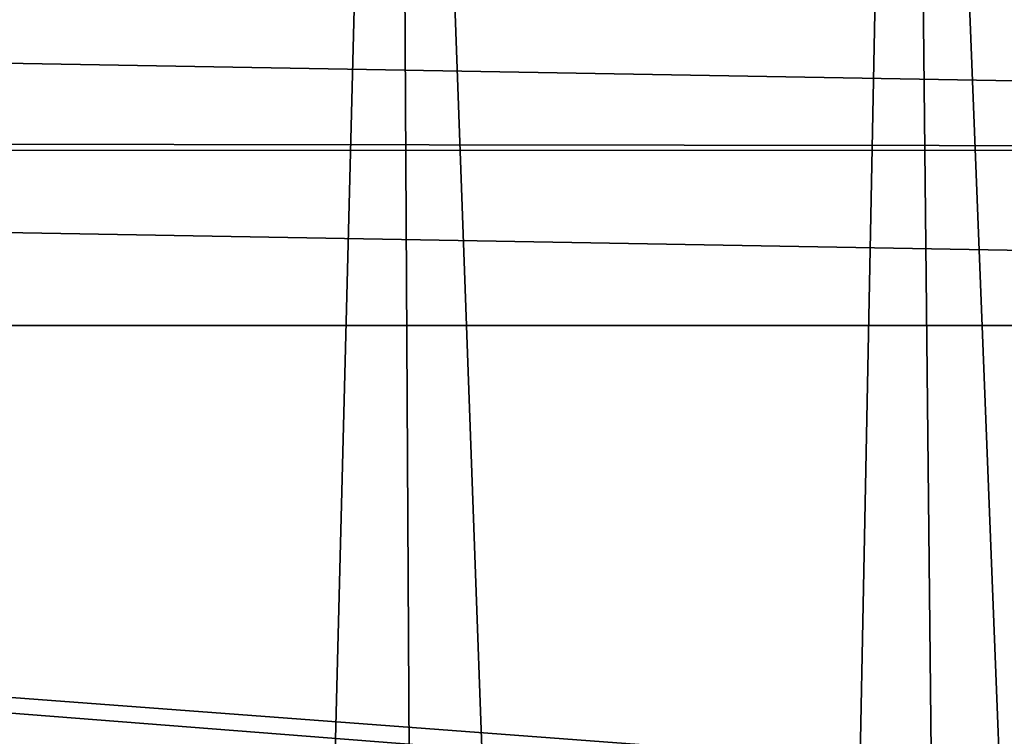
# Model space of a CAD drawing. Header units: millimetres. Extents: x -65 to 65, y -82 to 87.
# Tile 217 of 223: x -1 to 6, y 71 to 76. Entities that reach past the tile are written whole.
import ezdxf

# ---------------------------------------------------------------- set-up
doc = ezdxf.new("R2010")
doc.units = ezdxf.units.MM
doc.header["$LTSCALE"] = 101.851852
doc.layers.add('812', color=7, linetype='CONTINUOUS')
doc.layers.add('817', color=7, linetype='CONTINUOUS')

msp = doc.modelspace()

# ---------------------------------------------------------------- linework, layer by layer
at = {"layer": '812', "linetype": 'CONTINUOUS'}
for points in [[(0, 24.95, 87.5), (-1.9079, 86.9718, 87.5), (-1.933, 24.8606, 87.5), (0, 24.95, 87.5)], [(1.586, 86.9805, 87.5), (-1.9079, 86.9718, 87.5), (0, 24.95, 87.5), (1.586, 86.9805, 87.5)], [(1.933, 24.8606, 87.5), (1.586, 86.9805, 87.5), (0, 24.95, 87.5), (1.933, 24.8606, 87.5)], [(5.0752, 86.8, 87.5), (1.586, 86.9805, 87.5), (3.8496, 24.5933, 87.5), (5.0752, 86.8, 87.5)], [(3.8496, 24.5933, 87.5), (1.586, 86.9805, 87.5), (1.933, 24.8606, 87.5), (3.8496, 24.5933, 87.5)], [(5.7333, 24.1502, 87.5), (5.0752, 86.8, 87.5), (3.8496, 24.5933, 87.5), (5.7333, 24.1502, 87.5)], [(8.5494, 86.4309, 87.5), (5.0752, 86.8, 87.5), (7.5681, 23.5353, 87.5), (8.5494, 86.4309, 87.5)], [(7.5681, 23.5353, 87.5), (5.0752, 86.8, 87.5), (5.7333, 24.1502, 87.5), (7.5681, 23.5353, 87.5)]]:
    msp.add_3dface(points, dxfattribs=at)
at = {"layer": '817', "linetype": 'CONTINUOUS'}
for points in [[(-33.0516, 74.9556, 85), (-31.3329, 76, 85), (33.1868, 74.8702, 85), (-33.0516, 74.9556, 85)], [(33.1868, 74.8702, 85), (-31.3329, 76, 85), (31.3329, 76, 85), (33.1868, 74.8702, 85)], [(-33.1787, 74.8753, 85), (-33.0516, 74.9556, 85), (33.1868, 74.8702, 85), (-33.1787, 74.8753, 85)], [(-35, 73.6758, 85), (-33.1787, 74.8753, 85), (35, 73.6762, 85), (-35, 73.6758, 85)], [(35, 73.6762, 85), (-33.1787, 74.8753, 85), (33.1868, 74.8702, 85), (35, 73.6762, 85)], [(-35, 73.6758, 85), (35, 73.6762, 85), (5.6527, 70.6312, 85), (-35, 73.6758, 85)], [(-35, 73.6758, 85), (5.6527, 70.6312, 85), (3.0153, 70.7072, 85), (-35, 73.6758, 85)], [(-35, 73.6758, 85), (3.0153, 70.7072, 85), (-3.9752, 70.75, 85), (-35, 73.6758, 85)], [(35, 73.6762, 85), (23.9181, 68.4781, 85), (5.6527, 70.6312, 85), (35, 73.6762, 85)]]:
    msp.add_3dface(points, dxfattribs=at)

doc.saveas('drawing.dxf')
